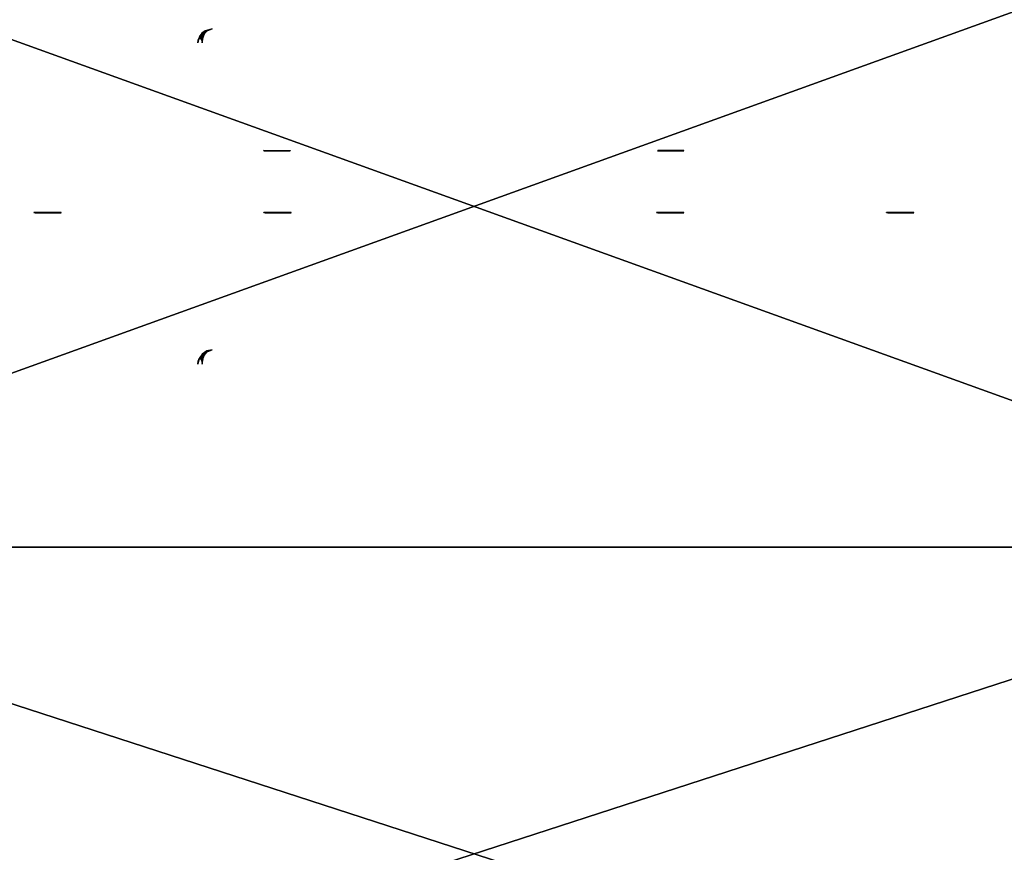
# Model space of a CAD drawing. Header units: millimetres. Extents: x -214 to 214, y -69 to 583.
# Tile 80 of 93: x -32 to 37, y 424 to 483. Entities that reach past the tile are written whole.
import ezdxf

# ---------------------------------------------------------------- set-up
doc = ezdxf.new("R2010")
doc.units = ezdxf.units.MM
doc.header["$LTSCALE"] = 62.021132
for name, color, linetype in [('208', 7, 'CONTINUOUS'), ('209', 7, 'CONTINUOUS'), ('221', 7, 'CONTINUOUS'), ('222', 7, 'CONTINUOUS'), ('223', 7, 'CONTINUOUS'), ('224', 7, 'CONTINUOUS'), ('225', 7, 'CONTINUOUS'), ('226', 7, 'CONTINUOUS'), ('227', 7, 'CONTINUOUS'), ('228', 7, 'CONTINUOUS'), ('229', 7, 'CONTINUOUS'), ('230', 7, 'CONTINUOUS'), ('536', 7, 'CONTINUOUS'), ('572', 7, 'CONTINUOUS')]:
    doc.layers.add(name, color=color, linetype=linetype)

msp = doc.modelspace()

# ---------------------------------------------------------------- linework, layer by layer
at = {"layer": '208', "color": 7, "linetype": 'Continuous'}
for points in [[(-19.242, 458.864, -52.624), (-19.112, 458.9, -52.494), (-19.039, 459.225, -52.938), (-19.242, 458.864, -52.624)], [(-19.207, 459.107, -53.106), (-19.242, 458.864, -52.624), (-19.039, 459.225, -52.938), (-19.207, 459.107, -53.106)], [(-19.207, 459.107, -53.106), (-19.039, 459.225, -52.938), (-18.883, 459.324, -53.106), (-19.207, 459.107, -53.106)], [(-19.039, 459.225, -52.938), (-19.112, 458.9, -52.494), (-19, 459.107, -52.606), (-19.039, 459.225, -52.938)], [(-19.039, 459.225, -52.938), (-18.853, 459.266, -52.753), (-18.883, 459.324, -53.106), (-19.039, 459.225, -52.938)], [(-18.853, 459.266, -52.753), (-19.039, 459.225, -52.938), (-19, 459.107, -52.606), (-18.853, 459.266, -52.753)], [(-18.883, 459.324, -53.106), (-18.853, 459.266, -52.753), (-18.5, 459.4, -53.106), (-18.883, 459.324, -53.106)], [(-19.5, 458.4, -53.106), (-19.48, 458.593, -53.06), (-19.424, 458.781, -53.107), (-19.5, 458.4, -53.106)], [(-19.48, 458.593, -53.06), (-19.445, 458.681, -52.939), (-19.424, 458.781, -53.107), (-19.48, 458.593, -53.06)], [(-19.445, 458.681, -52.939), (-19.373, 458.761, -52.778), (-19.424, 458.781, -53.107), (-19.445, 458.681, -52.939)], [(-19.424, 458.781, -53.107), (-19.35, 458.778, -52.741), (-19.207, 459.107, -53.106), (-19.424, 458.781, -53.107)], [(-19.373, 458.761, -52.778), (-19.35, 458.778, -52.741), (-19.424, 458.781, -53.107), (-19.373, 458.761, -52.778)], [(-19.35, 458.778, -52.741), (-19.242, 458.864, -52.624), (-19.207, 459.107, -53.106), (-19.35, 458.778, -52.741)], [(-19.35, 458.778, -52.741), (-19.298, 458.747, -52.614), (-19.242, 458.864, -52.624), (-19.35, 458.778, -52.741)], [(-19.298, 458.747, -52.614), (-19.23, 458.593, -52.451), (-19.242, 458.864, -52.624), (-19.298, 458.747, -52.614)], [(-19.242, 458.864, -52.624), (-19.23, 458.593, -52.451), (-19.112, 458.9, -52.494), (-19.242, 458.864, -52.624)], [(-19.23, 458.593, -52.451), (-19.207, 458.4, -52.399), (-19.112, 458.9, -52.494), (-19.23, 458.593, -52.451)]]:
    msp.add_3dface(points, dxfattribs=at)
at = {"layer": '209', "color": 7, "linetype": 'Continuous'}
for points in [[(-19.367, 481.598, -53.107), (-19.466, 481.358, -53.107), (-19.411, 481.41, -52.834), (-19.367, 481.598, -53.107)], [(-19.367, 481.469, -52.771), (-19.367, 481.598, -53.107), (-19.411, 481.41, -52.834), (-19.367, 481.469, -52.771)], [(-19.367, 481.598, -53.107), (-19.347, 481.477, -52.733), (-19.224, 481.79, -53.106), (-19.367, 481.598, -53.107)], [(-19.347, 481.477, -52.733), (-19.367, 481.598, -53.107), (-19.367, 481.469, -52.771), (-19.347, 481.477, -52.733)], [(-19.347, 481.477, -52.733), (-19.24, 481.566, -52.622), (-19.224, 481.79, -53.106), (-19.347, 481.477, -52.733)], [(-19.347, 481.477, -52.733), (-19.338, 481.466, -52.703), (-19.24, 481.566, -52.622), (-19.347, 481.477, -52.733)], [(-19.338, 481.466, -52.703), (-19.265, 481.382, -52.528), (-19.24, 481.566, -52.622), (-19.338, 481.466, -52.703)], [(-19.265, 481.382, -52.528), (-19.225, 481.276, -52.441), (-19.24, 481.566, -52.622), (-19.265, 481.382, -52.528)], [(-19.24, 481.566, -52.622), (-19.112, 481.6, -52.494), (-19.052, 481.919, -52.951), (-19.24, 481.566, -52.622)], [(-19.224, 481.79, -53.106), (-19.24, 481.566, -52.622), (-19.052, 481.919, -52.951), (-19.224, 481.79, -53.106)], [(-19.24, 481.566, -52.622), (-19.225, 481.276, -52.441), (-19.112, 481.6, -52.494), (-19.24, 481.566, -52.622)], [(-19.225, 481.276, -52.441), (-19.207, 481.1, -52.399), (-19.112, 481.6, -52.494), (-19.225, 481.276, -52.441)], [(-19.224, 481.79, -53.106), (-19.052, 481.919, -52.951), (-19, 481.966, -53.106), (-19.224, 481.79, -53.106)], [(-19.052, 481.919, -52.951), (-19.112, 481.6, -52.494), (-19, 481.807, -52.606), (-19.052, 481.919, -52.951)], [(-18.853, 481.966, -52.753), (-19.052, 481.919, -52.951), (-19, 481.807, -52.606), (-18.853, 481.966, -52.753)], [(-19.052, 481.919, -52.951), (-18.853, 481.966, -52.753), (-19, 481.966, -53.106), (-19.052, 481.919, -52.951)], [(-19, 481.966, -53.106), (-18.853, 481.966, -52.753), (-18.5, 482.1, -53.106), (-19, 481.966, -53.106)], [(-19.466, 481.358, -53.107), (-19.5, 481.1, -53.106), (-19.48, 481.29, -53.061), (-19.466, 481.358, -53.107)], [(-19.447, 481.379, -52.949), (-19.466, 481.358, -53.107), (-19.48, 481.29, -53.061), (-19.447, 481.379, -52.949)], [(-19.411, 481.41, -52.834), (-19.466, 481.358, -53.107), (-19.447, 481.379, -52.949), (-19.411, 481.41, -52.834)], [(-19.315, 481.421, -52.625), (-19.265, 481.382, -52.528), (-19.338, 481.466, -52.703), (-19.315, 481.421, -52.625)]]:
    msp.add_3dface(points, dxfattribs=at)
at = {"layer": '221', "color": 7, "linetype": 'Continuous'}
for points in [[(14.74, 469.11, 102.016), (14.742, 469.103, 102.014), (12.911, 469.11, 100.169), (14.74, 469.11, 102.016)], [(12.911, 469.11, 100.169), (14.742, 469.103, 102.014), (12.913, 469.103, 100.166), (12.911, 469.11, 100.169)], [(14.747, 469.1, 102.009), (12.918, 469.1, 100.162), (12.913, 469.103, 100.166), (14.747, 469.1, 102.009)], [(14.742, 469.103, 102.014), (14.747, 469.1, 102.009), (12.913, 469.103, 100.166), (14.742, 469.103, 102.014)]]:
    msp.add_3dface(points, dxfattribs=at)
at = {"layer": '222', "color": 7, "linetype": 'Continuous'}
for points in [[(12.984, 469.11, 85.74), (12.986, 469.103, 85.742), (14.831, 469.11, 83.911), (12.984, 469.11, 85.74)], [(14.831, 469.11, 83.911), (12.986, 469.103, 85.742), (14.834, 469.103, 83.913), (14.831, 469.11, 83.911)], [(12.986, 469.103, 85.742), (12.991, 469.1, 85.747), (14.834, 469.103, 83.913), (12.986, 469.103, 85.742)], [(12.991, 469.1, 85.747), (14.838, 469.1, 83.918), (14.834, 469.103, 83.913), (12.991, 469.1, 85.747)]]:
    msp.add_3dface(points, dxfattribs=at)
at = {"layer": '223', "color": 7, "linetype": 'Continuous'}
for points in [[(12.984, 473.478, 85.74), (14.831, 473.478, 83.911), (14.833, 473.485, 83.913), (12.984, 473.478, 85.74)], [(12.986, 473.485, 85.742), (12.984, 473.478, 85.74), (14.833, 473.485, 83.913), (12.986, 473.485, 85.742)], [(12.991, 473.488, 85.747), (12.986, 473.485, 85.742), (14.838, 473.488, 83.918), (12.991, 473.488, 85.747)], [(14.838, 473.488, 83.918), (12.986, 473.485, 85.742), (14.833, 473.485, 83.913), (14.838, 473.488, 83.918)]]:
    msp.add_3dface(points, dxfattribs=at)
at = {"layer": '224', "color": 7, "linetype": 'Continuous'}
for points in [[(31.082, 469.1, 85.838), (31.087, 469.103, 85.834), (29.253, 469.1, 83.991), (31.082, 469.1, 85.838)], [(29.253, 469.1, 83.991), (31.087, 469.103, 85.834), (29.258, 469.103, 83.986), (29.253, 469.1, 83.991)], [(31.089, 469.11, 85.831), (29.26, 469.11, 83.984), (29.258, 469.103, 83.986), (31.089, 469.11, 85.831)], [(31.087, 469.103, 85.834), (31.089, 469.11, 85.831), (29.258, 469.103, 83.986), (31.087, 469.103, 85.834)]]:
    msp.add_3dface(points, dxfattribs=at)
at = {"layer": '225', "color": 7, "linetype": 'Continuous'}
for points in [[(29.162, 469.1, 102.082), (29.166, 469.103, 102.087), (31.009, 469.1, 100.253), (29.162, 469.1, 102.082)], [(29.166, 469.103, 102.087), (29.169, 469.11, 102.089), (31.014, 469.103, 100.258), (29.166, 469.103, 102.087)], [(31.009, 469.1, 100.253), (29.166, 469.103, 102.087), (31.014, 469.103, 100.258), (31.009, 469.1, 100.253)], [(29.169, 469.11, 102.089), (31.016, 469.11, 100.26), (31.014, 469.103, 100.258), (29.169, 469.11, 102.089)]]:
    msp.add_3dface(points, dxfattribs=at)
at = {"layer": '226', "color": 7, "linetype": 'Continuous'}
for points in [[(-14.747, 469.1, 83.991), (-12.918, 469.1, 85.838), (-12.913, 469.103, 85.834), (-14.747, 469.1, 83.991)], [(-14.742, 469.103, 83.986), (-14.747, 469.1, 83.991), (-12.913, 469.103, 85.834), (-14.742, 469.103, 83.986)], [(-14.74, 469.11, 83.984), (-14.742, 469.103, 83.986), (-12.911, 469.11, 85.831), (-14.74, 469.11, 83.984)], [(-12.911, 469.11, 85.831), (-14.742, 469.103, 83.986), (-12.913, 469.103, 85.834), (-12.911, 469.11, 85.831)]]:
    msp.add_3dface(points, dxfattribs=at)
at = {"layer": '227', "color": 7, "linetype": 'Continuous'}
for points in [[(-12.991, 469.1, 100.253), (-14.838, 469.1, 102.082), (-14.834, 469.103, 102.087), (-12.991, 469.1, 100.253)], [(-14.831, 469.11, 102.089), (-12.986, 469.103, 100.258), (-14.834, 469.103, 102.087), (-14.831, 469.11, 102.089)], [(-12.986, 469.103, 100.258), (-12.991, 469.1, 100.253), (-14.834, 469.103, 102.087), (-12.986, 469.103, 100.258)], [(-12.984, 469.11, 100.26), (-12.986, 469.103, 100.258), (-14.831, 469.11, 102.089), (-12.984, 469.11, 100.26)]]:
    msp.add_3dface(points, dxfattribs=at)
at = {"layer": '228', "color": 7, "linetype": 'Continuous'}
for points in [[(-12.991, 473.488, 100.253), (-12.986, 473.485, 100.258), (-14.838, 473.488, 102.082), (-12.991, 473.488, 100.253)], [(-14.838, 473.488, 102.082), (-12.986, 473.485, 100.258), (-14.833, 473.485, 102.087), (-14.838, 473.488, 102.082)], [(-12.984, 473.478, 100.26), (-14.831, 473.478, 102.089), (-14.833, 473.485, 102.087), (-12.984, 473.478, 100.26)], [(-12.986, 473.485, 100.258), (-12.984, 473.478, 100.26), (-14.833, 473.485, 102.087), (-12.986, 473.485, 100.258)]]:
    msp.add_3dface(points, dxfattribs=at)
at = {"layer": '229', "color": 7, "linetype": 'Continuous'}
for points in [[(-31.089, 469.11, 100.169), (-29.26, 469.11, 102.016), (-29.258, 469.103, 102.014), (-31.089, 469.11, 100.169)], [(-31.087, 469.103, 100.166), (-31.089, 469.11, 100.169), (-29.258, 469.103, 102.014), (-31.087, 469.103, 100.166)], [(-31.082, 469.1, 100.162), (-31.087, 469.103, 100.166), (-29.253, 469.1, 102.009), (-31.082, 469.1, 100.162)], [(-29.253, 469.1, 102.009), (-31.087, 469.103, 100.166), (-29.258, 469.103, 102.014), (-29.253, 469.1, 102.009)]]:
    msp.add_3dface(points, dxfattribs=at)
at = {"layer": '230', "color": 7, "linetype": 'Continuous'}
for points in [[(-29.169, 469.11, 83.911), (-31.016, 469.11, 85.74), (-31.014, 469.103, 85.742), (-29.169, 469.11, 83.911)], [(-29.166, 469.103, 83.913), (-29.169, 469.11, 83.911), (-31.014, 469.103, 85.742), (-29.166, 469.103, 83.913)], [(-31.009, 469.1, 85.747), (-29.166, 469.103, 83.913), (-31.014, 469.103, 85.742), (-31.009, 469.1, 85.747)], [(-29.162, 469.1, 83.918), (-29.166, 469.103, 83.913), (-31.009, 469.1, 85.747), (-29.162, 469.1, 83.918)]]:
    msp.add_3dface(points, dxfattribs=at)
at = {"layer": '536', "color": 7, "linetype": 'Continuous'}
for points in [[(-66.761, 445.444, -127.323), (-57.902, 490.47, -118.301), (66.76, 445.447, -127.322), (-66.761, 445.444, -127.323)], [(66.76, 445.447, -127.322), (-57.902, 490.47, -118.301), (57.901, 490.474, -118.3), (66.76, 445.447, -127.322)], [(-73.573, 399.86, -132.554), (-66.761, 445.444, -127.323), (73.573, 399.86, -132.554), (-73.573, 399.86, -132.554)], [(73.573, 399.86, -132.554), (-66.761, 445.444, -127.323), (66.76, 445.447, -127.322), (73.573, 399.86, -132.554)]]:
    msp.add_3dface(points, dxfattribs=at)
at = {"layer": '572', "color": 7, "linetype": 'Continuous'}
for points in [[(-66.76, 445.447, 127.322), (57.902, 490.47, 118.301), (-57.901, 490.474, 118.3), (-66.76, 445.447, 127.322)], [(66.761, 445.444, 127.323), (57.902, 490.47, 118.301), (-66.76, 445.447, 127.322), (66.761, 445.444, 127.323)], [(-73.573, 399.86, 132.554), (66.761, 445.444, 127.323), (-66.76, 445.447, 127.322), (-73.573, 399.86, 132.554)], [(73.573, 399.86, 132.554), (66.761, 445.444, 127.323), (-73.573, 399.86, 132.554), (73.573, 399.86, 132.554)]]:
    msp.add_3dface(points, dxfattribs=at)

doc.saveas('drawing.dxf')
